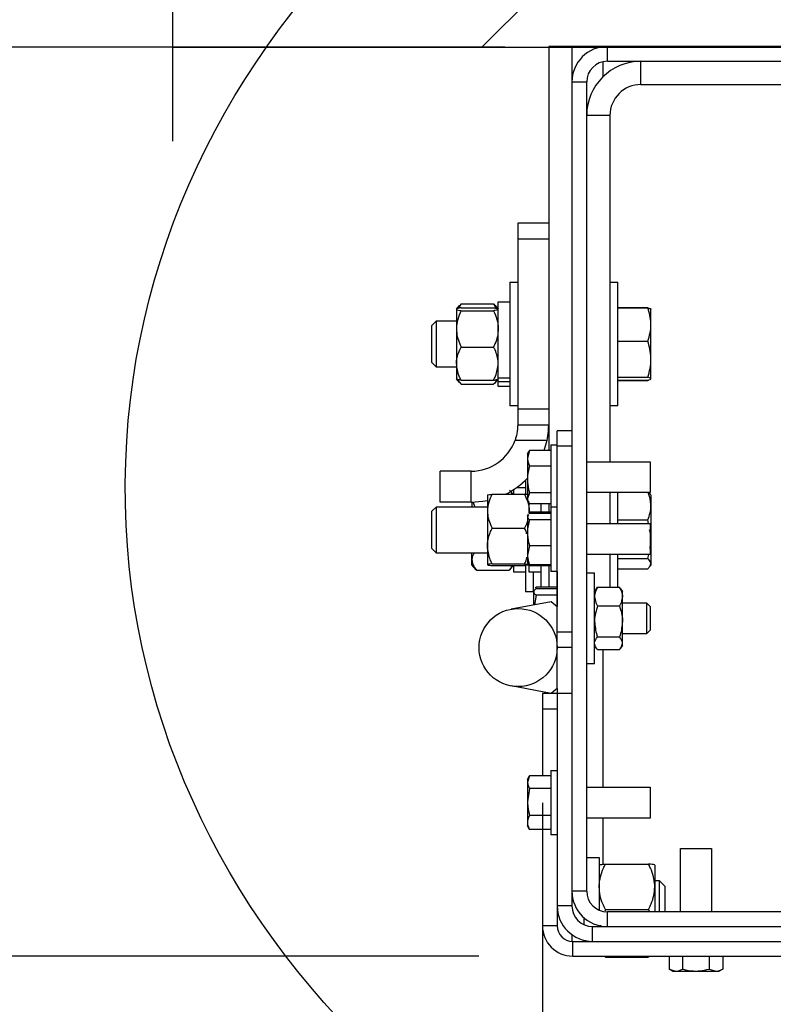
# Model space of a CAD drawing. Header units: inches. Extents: x 170 to 312, y 215 to 248.
# Tile 236 of 256: x 225.081 to 225.457, y 218.944 to 219.436. Entities that reach past the tile are written whole.
import ezdxf

# ---------------------------------------------------------------- set-up
doc = ezdxf.new("R2010")
doc.units = ezdxf.units.IN
doc.header["$LTSCALE"] = 0.25
doc.header["$MEASUREMENT"] = 0
for name, color, linetype in [('ANNOTATIONS', 1, 'Continuous'), ('DETAILS', 4, 'Continuous'), ('STANDARD MOTOR RH', 7, 'Continuous')]:
    doc.layers.add(name, color=color, linetype=linetype)
doc.styles.add('ARIAL', font='arial.ttf', dxfattribs={"height": 0.09375})
doc.dimstyles.new('STANDARD$0', dxfattribs={"dimtxt": 0.09375, "dimasz": 0.09375, "dimexe": 0.03125, "dimexo": 0.046875, "dimgap": 0.09, "dimtad": 0, "dimtih": 1, "dimtoh": 1, "dimdec": 4, "dimzin": 0, "dimdsep": 46, "dimtxsty": 'ARIAL', "dimcen": 0.09, "dimadec": 0, "dimazin": 0, "dimtfac": 1, "dimtdec": 4, "dimtofl": 0, "dimtmove": 0, "dimatfit": 1, "dimfxl": 1, "dimtolj": 1, "dimtzin": 0, "dimarcsym": 0})

# ---------------------------------------------------------------- blocks, each defined once
blk = doc.blocks.new('*D269')
at = {"layer": 'ANNOTATIONS', "color": 0, "lineweight": -2, "transparency": 16777216}
for p, q in [((225.3420808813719, 219.0448403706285), (225.3420808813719, 218.661908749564)), ((225.8449340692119, 219.026543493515), (225.8449340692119, 218.661908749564)), ((225.4358308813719, 218.708783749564), (225.48366746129, 218.708783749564)), ((225.7511840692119, 218.708783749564), (225.7165503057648, 218.708783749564))]:
    blk.add_line(p, q, dxfattribs=at)
at = {"layer": 'ANNOTATIONS', "color": 0, "transparency": 16777216}
for points in [[(225.4358308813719, 218.724408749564), (225.4358308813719, 218.693158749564), (225.3420808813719, 218.708783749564)], [(225.7511840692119, 218.724408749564), (225.7511840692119, 218.693158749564), (225.8449340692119, 218.708783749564)]]:
    blk.add_solid(points, dxfattribs=at)
at = {"layer": 'defpoints', "color": 0, "transparency": 16777216}
for p in [(225.3420808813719, 219.0917153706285), (225.8449340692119, 219.073418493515), (225.8449340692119, 218.708783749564)]:
    blk.add_point(p, dxfattribs=at)
at = {"layer": 'ANNOTATIONS', "color": 0, "transparency": 16777216, "insert": (225.6001088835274, 218.708783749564), "char_height": 0.09375, "attachment_point": 5, "style": 'ARIAL'}
blk.add_mtext('\\A1;8"', dxfattribs=at)
blk = doc.blocks.new('*D270')
at = {"layer": 'ANNOTATIONS', "color": 0, "lineweight": -2, "transparency": 16777216}
for p, q in [((224.8219750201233, 219.5161058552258), (224.8219750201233, 219.6098558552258)), ((225.323371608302, 219.4223558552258), (224.7751000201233, 219.4223558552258)), ((225.310318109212, 218.9682162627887), (224.7751000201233, 218.9682162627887)), ((224.8219750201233, 218.8744662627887), (224.8219750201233, 218.7807162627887))]:
    blk.add_line(p, q, dxfattribs=at)
at = {"layer": 'ANNOTATIONS', "color": 0, "transparency": 16777216}
for points in [[(224.8063500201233, 219.5161058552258), (224.8376000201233, 219.5161058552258), (224.8219750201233, 219.4223558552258)], [(224.8063500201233, 218.8744662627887), (224.8376000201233, 218.8744662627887), (224.8219750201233, 218.9682162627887)]]:
    blk.add_solid(points, dxfattribs=at)
at = {"layer": 'defpoints', "color": 0, "transparency": 16777216}
for p in [(225.370246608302, 219.4223558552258), (224.8219750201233, 218.9682162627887), (225.357193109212, 218.9682162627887)]:
    blk.add_point(p, dxfattribs=at)
at = {"layer": 'ANNOTATIONS', "color": 0, "transparency": 16777216, "insert": (224.8219750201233, 219.2407158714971), "char_height": 0.09375, "attachment_point": 5, "style": 'ARIAL'}
blk.add_mtext('\\A1;7 7/32"', dxfattribs=at)

msp = doc.modelspace()

# ---------------------------------------------------------------- hatches: boundary and pattern name
at = {"layer": 'STANDARD MOTOR RH'}
h = msp.add_hatch(dxfattribs=at)
h.set_pattern_fill('ANSI31', color=256, style=0)
h.set_pattern_definition([(45, (49.40092790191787, -31.61864431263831), (-0.08838834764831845, 0.08838834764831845), [])])
h.paths.add_polyline_path([(225.8449340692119, 219.937980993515), (225.1574340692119, 219.937980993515), (225.1574340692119, 219.7007794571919), (225.0933299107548, 219.7007794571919), (225.2354007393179, 219.6538754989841), (225.1574340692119, 219.6538754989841), (225.1574340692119, 219.422355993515), (225.8449340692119, 219.422355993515), (225.8449340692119, 219.5848575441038)])

# ---------------------------------------------------------------- linework, layer by layer
at = {"layer": 'DETAILS'}
msp.add_ellipse((225.5761528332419, 219.2014974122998), major_axis=(0.4425035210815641, -0.003049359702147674), ratio=0.919728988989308, dxfattribs=at)
at = {"layer": 'STANDARD MOTOR RH'}
for p, q in [((225.1574340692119, 219.375480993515), (225.1574340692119, 219.6538754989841)), ((225.1574340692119, 219.422355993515), (225.8449340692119, 219.422355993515)), ((225.3452086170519, 219.4226979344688), (225.3452086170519, 219.2208646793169)), ((225.8272205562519, 219.4226979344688), (225.3452086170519, 219.4226979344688)), ((225.3568214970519, 219.4226979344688), (225.3568214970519, 218.9933000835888)), ((225.3723053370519, 219.4226979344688), (225.3723053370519, 219.4225570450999)), ((225.3745350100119, 219.4153276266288), (225.3745350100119, 219.4226979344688)), ((225.3723053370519, 219.415084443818), (225.3723053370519, 219.4075666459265)), ((225.3745350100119, 219.4153276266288), (225.8272205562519, 219.4153276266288)), ((225.3912885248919, 219.4037147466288), (225.3912885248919, 219.4153276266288)), ((225.3568214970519, 219.4049844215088), (225.3641918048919, 219.4049844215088)), ((225.3641918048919, 219.0006703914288), (225.3641918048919, 219.4049844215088)), ((225.3912885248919, 219.4037147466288), (225.4888057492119, 219.4037147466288)), ((225.3758046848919, 219.3882309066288), (225.3641918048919, 219.3882309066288)), ((225.3758046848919, 219.3882309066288), (225.3758046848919, 219.215262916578)), ((225.3297247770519, 219.3343967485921), (225.3297247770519, 219.2337331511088)), ((225.3452086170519, 219.3343967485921), (225.3297247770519, 219.3343967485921)), ((225.3297247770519, 219.3266548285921), (225.3452086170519, 219.3266548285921)), ((225.3258228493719, 219.3050207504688), (225.3297247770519, 219.3050207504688)), ((225.3258228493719, 219.3050207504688), (225.3258228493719, 219.2430853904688)), ((225.3758046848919, 219.3050207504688), (225.3797066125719, 219.3050207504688)), ((225.3797066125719, 219.2430853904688), (225.3797066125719, 219.3050207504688)), ((225.2991287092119, 219.2914569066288), (225.3006872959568, 219.2932636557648)), ((225.3014512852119, 219.294074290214), (225.3001200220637, 219.2918694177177)), ((225.3014512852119, 219.294074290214), (225.3006594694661, 219.2932087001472)), ((225.3014512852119, 219.294074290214), (225.3176783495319, 219.294074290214)), ((225.3176783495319, 219.294074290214), (225.3190096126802, 219.2918694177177)), ((225.3176783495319, 219.294074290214), (225.3184701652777, 219.2932087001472)), ((225.3184423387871, 219.2932636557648), (225.3200009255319, 219.2914569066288)), ((225.3200009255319, 219.2952039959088), (225.3258228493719, 219.2952039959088)), ((225.3200009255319, 219.2529021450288), (225.3200009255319, 219.2952039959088)), ((225.2991287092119, 219.2914088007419), (225.2991287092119, 219.2566770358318)), ((225.3014512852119, 219.2921553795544), (225.3176783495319, 219.2921553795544)), ((225.3014512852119, 219.2906622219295), (225.3176783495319, 219.2906622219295)), ((225.3797066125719, 219.2923039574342), (225.3947508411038, 219.2923039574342)), ((225.3797066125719, 219.2921509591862), (225.3947508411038, 219.2921509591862)), ((225.3962778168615, 219.2915044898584), (225.3963052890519, 219.2914569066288)), ((225.3963052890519, 219.2566966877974), (225.3963052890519, 219.2914286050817)), ((225.2868035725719, 219.2833588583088), (225.2891106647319, 219.2856659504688)), ((225.2868035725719, 219.2647472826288), (225.2868035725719, 219.2833588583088)), ((225.2891106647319, 219.2856659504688), (225.2991287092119, 219.2856659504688)), ((225.2891106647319, 219.2624401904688), (225.2891106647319, 219.2856659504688)), ((225.3797066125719, 219.2755360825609), (225.3947508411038, 219.2755360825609)), ((225.3014512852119, 219.2725599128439), (225.3176783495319, 219.2725599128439)), ((225.2891106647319, 219.2624401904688), (225.2868035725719, 219.2647472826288)), ((225.2991287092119, 219.2624401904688), (225.2891106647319, 219.2624401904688)), ((225.3006872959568, 219.2548424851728), (225.2991287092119, 219.2566492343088)), ((225.3014512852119, 219.2559507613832), (225.3176783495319, 219.2559507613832)), ((225.3014512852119, 219.2540318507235), (225.3176783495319, 219.2540318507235)), ((225.3200009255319, 219.2566492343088), (225.3184423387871, 219.2548424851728)), ((225.3258228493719, 219.2569489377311), (225.3200009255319, 219.2569489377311)), ((225.3258228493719, 219.255213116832), (225.3200009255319, 219.255213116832)), ((225.3797066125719, 219.2574381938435), (225.3947508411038, 219.2574381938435)), ((225.3797066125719, 219.2559551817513), (225.3947508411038, 219.2559551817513)), ((225.3797066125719, 219.2558021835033), (225.3947508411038, 219.2558021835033)), ((225.3963052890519, 219.2566492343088), (225.3962778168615, 219.2566016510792)), ((225.3258228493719, 219.2529021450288), (225.3200009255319, 219.2529021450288)), ((225.3297247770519, 219.2430853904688), (225.3258228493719, 219.2430853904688)), ((225.3452086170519, 219.2414750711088), (225.3297247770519, 219.2414750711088)), ((225.3797066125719, 219.2430853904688), (225.3758046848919, 219.2430853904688)), ((225.3297247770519, 219.2337331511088), (225.3452086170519, 219.2337331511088)), ((225.3494511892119, 219.1019327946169), (225.3494511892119, 219.230746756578)), ((225.3568214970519, 219.230746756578), (225.3494511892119, 219.230746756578)), ((225.3283964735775, 219.2259912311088), (225.3444265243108, 219.2259912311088)), ((225.3430070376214, 219.2208646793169), (225.3444265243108, 219.2259912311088)), ((225.3356239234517, 219.2208646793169), (225.3345867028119, 219.2169546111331)), ((225.3345867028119, 219.219133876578), (225.3352777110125, 219.2203307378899)), ((225.3353844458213, 219.2202691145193), (225.3356239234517, 219.2208646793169)), ((225.3463544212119, 219.2208646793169), (225.3356239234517, 219.2208646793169)), ((225.3463544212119, 219.223624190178), (225.3494511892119, 219.223624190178)), ((225.3463544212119, 219.223624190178), (225.3463544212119, 219.1604501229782)), ((225.3568214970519, 219.223004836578), (225.3494511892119, 219.223004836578)), ((225.3345867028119, 219.219133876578), (225.3345867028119, 219.195908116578)), ((225.3641918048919, 219.215262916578), (225.3959027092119, 219.215262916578)), ((225.3959027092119, 219.215262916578), (225.3959027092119, 219.199779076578)), ((225.2909965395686, 219.1950235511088), (225.2909965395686, 219.2105073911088)), ((225.3064990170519, 219.2105073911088), (225.2909965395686, 219.2105073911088)), ((225.3064990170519, 219.1950235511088), (225.3064990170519, 219.2105073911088)), ((225.3463544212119, 219.2130445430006), (225.3356239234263, 219.2130445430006)), ((225.3335647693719, 219.2060586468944), (225.3335647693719, 219.1991673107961)), ((225.3261602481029, 219.2003884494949), (225.3273739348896, 219.19898151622)), ((225.3277428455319, 219.19898151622), (225.3277428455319, 219.2013737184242)), ((225.3290921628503, 219.2023009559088), (225.3335647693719, 219.2023009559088)), ((225.3356239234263, 219.1997008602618), (225.3345867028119, 219.1969390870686)), ((225.3463544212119, 219.1997008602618), (225.3356239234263, 219.1997008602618)), ((225.3959027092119, 219.199779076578), (225.3641918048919, 219.199779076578)), ((225.3758046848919, 219.199779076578), (225.3758046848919, 219.1842952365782)), ((225.3797066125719, 219.1842952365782), (225.3797066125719, 219.199779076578)), ((225.3953121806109, 219.199779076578), (225.3958259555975, 219.1991055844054)), ((225.3064990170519, 219.1950235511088), (225.2909965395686, 219.1950235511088)), ((225.3068706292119, 219.1950253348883), (225.3068706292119, 219.1927629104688)), ((225.3072798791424, 219.195140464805), (225.308313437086, 219.1927629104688)), ((225.3146125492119, 219.1985368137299), (225.3146125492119, 219.1637632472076)), ((225.3169351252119, 219.19898151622), (225.3331621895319, 219.19898151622)), ((225.3331621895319, 219.19898151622), (225.3344374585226, 219.1958733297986)), ((225.3352777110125, 219.1947112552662), (225.3345867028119, 219.195908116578)), ((225.3959749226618, 219.1991260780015), (225.3963052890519, 219.1985538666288)), ((225.3963052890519, 219.1985538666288), (225.3963052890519, 219.1637461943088)), ((225.2868035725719, 219.1904558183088), (225.2891106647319, 219.1927629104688)), ((225.2868035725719, 219.1718442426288), (225.2868035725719, 219.1904558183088)), ((225.2891106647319, 219.1927629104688), (225.3146125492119, 219.1927629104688)), ((225.2891106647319, 219.1695371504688), (225.2891106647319, 219.1927629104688)), ((225.3354847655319, 219.1905104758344), (225.3353635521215, 219.1895117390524)), ((225.3354847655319, 219.1897216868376), (225.3354847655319, 219.1945682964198)), ((225.3463544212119, 219.1941773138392), (225.3356239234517, 219.1941773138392)), ((225.3463544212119, 219.1899627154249), (225.3356239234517, 219.1899627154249)), ((225.3463544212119, 219.18984591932), (225.3356239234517, 219.18984591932)), ((225.3413066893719, 219.1941773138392), (225.3413066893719, 219.1899627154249)), ((225.3452086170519, 219.1941773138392), (225.3452086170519, 219.1899627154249)), ((225.3463544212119, 219.1926565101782), (225.3494511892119, 219.1926565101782)), ((225.3345867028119, 219.1881661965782), (225.335186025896, 219.1892042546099)), ((225.335037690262, 219.1885265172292), (225.3345867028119, 219.1878160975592)), ((225.3345867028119, 219.1881661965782), (225.3345867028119, 219.1649404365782)), ((225.3356239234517, 219.1894499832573), (225.3354950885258, 219.1892470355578)), ((225.3463544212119, 219.1894499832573), (225.3356239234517, 219.1894499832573)), ((225.3463544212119, 219.1861822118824), (225.3356239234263, 219.1861822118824)), ((225.3797066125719, 219.1861801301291), (225.3947508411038, 219.1861801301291)), ((225.3950748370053, 219.1842952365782), (225.3947508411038, 219.1861801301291)), ((225.3169351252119, 219.1820394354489), (225.3331621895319, 219.1820394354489)), ((225.3641918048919, 219.1842952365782), (225.3959027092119, 219.1842952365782)), ((225.3959027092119, 219.1842952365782), (225.3959027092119, 219.1688113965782)), ((225.3959027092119, 219.1718375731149), (225.3963052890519, 219.1764976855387)), ((225.2891106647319, 219.1695371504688), (225.2868035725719, 219.1718442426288)), ((225.3356239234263, 219.1732855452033), (225.3345867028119, 219.1684710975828)), ((225.3463544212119, 219.1732855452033), (225.3356239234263, 219.1732855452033)), ((225.3146125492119, 219.1695371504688), (225.2891106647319, 219.1695371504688)), ((225.3068706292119, 219.1637461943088), (225.3068706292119, 219.1695371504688)), ((225.3959027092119, 219.1688113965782), (225.3641918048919, 219.1688113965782)), ((225.3758046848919, 219.1688113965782), (225.3758046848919, 219.1524792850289)), ((225.3797066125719, 219.1524792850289), (225.3797066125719, 219.1688113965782)), ((225.3797066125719, 219.1668152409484), (225.3947508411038, 219.1668152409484)), ((225.3947508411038, 219.1668152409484), (225.3952254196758, 219.1688113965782)), ((225.3090071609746, 219.1612694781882), (225.3068706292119, 219.1637461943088)), ((225.3089596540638, 219.1613389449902), (225.3091932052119, 219.1610574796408)), ((225.3091932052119, 219.1610574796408), (225.3254202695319, 219.1610574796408)), ((225.3169351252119, 219.1642079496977), (225.3331621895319, 219.1642079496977)), ((225.3169351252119, 219.1633185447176), (225.3331621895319, 219.1633185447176)), ((225.3256538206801, 219.1613389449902), (225.3254202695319, 219.1610574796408)), ((225.3273739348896, 219.1633185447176), (225.3256063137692, 219.1612694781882)), ((225.3277428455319, 219.1599991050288), (225.3277428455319, 219.1633185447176)), ((225.3331621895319, 219.1642079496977), (225.3348026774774, 219.163998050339)), ((225.3335647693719, 219.1632472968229), (225.3335647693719, 219.1501823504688)), ((225.3351860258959, 219.1639023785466), (225.3345867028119, 219.1649404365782)), ((225.3356239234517, 219.1636566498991), (225.335037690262, 219.1645801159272)), ((225.3356239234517, 219.1632607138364), (225.3353300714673, 219.163985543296)), ((225.3354847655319, 219.1599991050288), (225.3354847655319, 219.1633849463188)), ((225.3463544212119, 219.1636566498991), (225.3356239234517, 219.1636566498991)), ((225.3463544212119, 219.1632607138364), (225.3356239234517, 219.1632607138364)), ((225.3463544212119, 219.1631439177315), (225.3356239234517, 219.1631439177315)), ((225.3413066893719, 219.1631439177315), (225.3413066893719, 219.1525861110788)), ((225.3452086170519, 219.1631439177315), (225.3452086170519, 219.1525861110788)), ((225.3494511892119, 219.1604501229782), (225.3463544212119, 219.1604501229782)), ((225.3493892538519, 219.1604501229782), (225.3493892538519, 219.1428384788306)), ((225.3797066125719, 219.1617851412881), (225.3947508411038, 219.1617851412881)), ((225.3963052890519, 219.1637461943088), (225.3959749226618, 219.1631739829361)), ((225.3335647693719, 219.1599991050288), (225.3277428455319, 219.1599991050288)), ((225.3413066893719, 219.1599991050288), (225.3354847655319, 219.1599991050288)), ((225.3374666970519, 219.1599991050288), (225.3374666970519, 219.1501823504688)), ((225.3641918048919, 219.1596584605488), (225.3680937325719, 219.1596584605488)), ((225.3680937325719, 219.1141979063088), (225.3680937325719, 219.1596584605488)), ((225.3377454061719, 219.1504920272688), (225.3379150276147, 219.1507858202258)), ((225.3386651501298, 219.1520850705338), (225.3389438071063, 219.1525677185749)), ((225.3389568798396, 219.1525861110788), (225.3387478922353, 219.1519380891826)), ((225.3493892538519, 219.1525861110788), (225.3389568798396, 219.1525861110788)), ((225.3493892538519, 219.1518084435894), (225.3389568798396, 219.1518084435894)), ((225.3680937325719, 219.1504765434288), (225.3690191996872, 219.1517292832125)), ((225.3691761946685, 219.1516830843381), (225.3696421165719, 219.1524792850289)), ((225.3696421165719, 219.1524792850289), (225.3805427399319, 219.1524792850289)), ((225.3810086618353, 219.1516830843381), (225.3805427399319, 219.1524792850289)), ((225.3811656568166, 219.1517292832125), (225.3820911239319, 219.1504765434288)), ((225.3820911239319, 219.1233798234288), (225.3820911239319, 219.1504765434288)), ((225.3374666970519, 219.1501823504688), (225.3335647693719, 219.1501823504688)), ((225.3377454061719, 219.143646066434), (225.3377454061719, 219.1502044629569)), ((225.3389568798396, 219.1486004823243), (225.3381627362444, 219.1437233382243)), ((225.3493892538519, 219.1486004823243), (225.3389568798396, 219.1486004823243)), ((225.3464752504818, 219.1452624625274), (225.3263895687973, 219.141543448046)), ((225.3494511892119, 219.1427869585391), (225.3464752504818, 219.1452624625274)), ((225.3696421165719, 219.1432270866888), (225.3805427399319, 219.1432270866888)), ((225.3820911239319, 219.1446701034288), (225.3939981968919, 219.1446701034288)), ((225.3939981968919, 219.1446701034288), (225.3958407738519, 219.1428275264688)), ((225.3939981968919, 219.1446701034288), (225.3939981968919, 219.1291862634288)), ((225.3958407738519, 219.1428275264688), (225.3958407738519, 219.1310288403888)), ((225.3958407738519, 219.1310288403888), (225.3939981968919, 219.1291862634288)), ((225.3568214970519, 219.130101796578), (225.3494511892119, 219.130101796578)), ((225.3696421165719, 219.1276759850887), (225.3805427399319, 219.1276759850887)), ((225.3939981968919, 219.1291862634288), (225.3820911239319, 219.1291862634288)), ((225.3568214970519, 219.122359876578), (225.3494511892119, 219.122359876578)), ((225.3690191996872, 219.1221270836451), (225.3680937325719, 219.1233798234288)), ((225.3696421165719, 219.1213770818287), (225.3805427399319, 219.1213770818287)), ((225.3723053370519, 219.1213770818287), (225.3723053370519, 219.0526341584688)), ((225.3820911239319, 219.1233798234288), (225.3811656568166, 219.1221270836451)), ((225.3680937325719, 219.1141979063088), (225.3641918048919, 219.1141979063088)), ((225.3464752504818, 219.0994572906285), (225.3263895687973, 219.10317630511)), ((225.3494511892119, 219.1019327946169), (225.3464752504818, 219.0994572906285)), ((225.3493892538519, 219.1018812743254), (225.3493892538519, 219.0994572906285)), ((225.3420808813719, 219.0994572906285), (225.3420808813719, 219.0582960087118)), ((225.3568214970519, 219.0994572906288), (225.3420808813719, 219.0994572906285)), ((225.3452086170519, 219.0996918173), (225.3452086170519, 219.0994572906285)), ((225.3494511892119, 219.0994572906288), (225.3494511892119, 218.9833284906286)), ((225.3420808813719, 219.0917153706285), (225.3494511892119, 219.0917153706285)), ((225.3356239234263, 219.0582960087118), (225.3345867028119, 219.055113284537)), ((225.3345867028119, 219.0565051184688), (225.3356058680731, 219.0582703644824)), ((225.3420808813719, 219.0583016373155), (225.3356239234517, 219.0583016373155)), ((225.3463544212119, 219.0582960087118), (225.3356239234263, 219.0582960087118)), ((225.3463544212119, 219.0609954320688), (225.3494511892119, 219.0609954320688)), ((225.3463544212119, 219.0609954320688), (225.3463544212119, 219.0287890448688)), ((225.3345867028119, 219.0565051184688), (225.3345867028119, 219.0332793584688)), ((225.3641918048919, 219.0526341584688), (225.3959027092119, 219.0526341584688)), ((225.3959027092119, 219.0526341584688), (225.3959027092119, 219.0371503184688)), ((225.3356239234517, 219.0519305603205), (225.3345867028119, 219.0452286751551)), ((225.3463544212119, 219.0519305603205), (225.3356239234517, 219.0519305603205)), ((225.3463544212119, 219.0385267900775), (225.3356239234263, 219.0385267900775)), ((225.3355152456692, 219.0316710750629), (225.3345867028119, 219.0332793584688)), ((225.3959027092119, 219.0371503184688), (225.3641918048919, 219.0371503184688)), ((225.3723053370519, 219.0371503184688), (225.3723053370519, 219.0140620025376)), ((225.3356239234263, 219.0314884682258), (225.3355566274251, 219.0316949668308)), ((225.3463544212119, 219.0314884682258), (225.3356239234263, 219.0314884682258)), ((225.3420808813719, 219.031482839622), (225.3356239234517, 219.031482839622)), ((225.3420808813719, 219.0314884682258), (225.3420808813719, 218.9833284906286)), ((225.3494511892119, 219.0287890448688), (225.3463544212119, 219.0287890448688)), ((225.4110149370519, 218.9903271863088), (225.4110149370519, 219.0220380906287)), ((225.4110149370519, 219.0220380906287), (225.4264987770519, 219.0220380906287)), ((225.4264987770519, 219.0220380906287), (225.4264987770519, 218.9903271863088)), ((225.3641918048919, 219.0174161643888), (225.3704472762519, 219.0174161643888)), ((225.3704472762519, 219.0174161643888), (225.3704472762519, 218.9911692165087)), ((225.3735440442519, 219.014179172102), (225.3950975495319, 219.014179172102)), ((225.3981943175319, 219.0137172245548), (225.3981943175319, 218.9903271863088)), ((225.3981943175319, 219.0059890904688), (225.4004363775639, 219.0059890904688)), ((225.4004363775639, 219.0059890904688), (225.4032730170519, 219.0031524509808)), ((225.4004363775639, 219.0059890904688), (225.4004363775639, 218.9903271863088)), ((225.4032730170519, 219.0031524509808), (225.4032730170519, 218.9903271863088)), ((225.3641918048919, 219.0006703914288), (225.3568214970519, 219.0006703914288)), ((225.3568214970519, 218.9933000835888), (225.3494511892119, 218.9933000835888)), ((225.3735440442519, 218.9914291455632), (225.3732174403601, 218.9905947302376)), ((225.3735440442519, 218.9914291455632), (225.3950975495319, 218.9914291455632)), ((225.3745350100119, 218.9829568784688), (225.3745350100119, 218.9903271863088)), ((225.4652083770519, 218.9903271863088), (225.3745350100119, 218.9903271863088)), ((225.3950975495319, 218.9914291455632), (225.3955288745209, 218.9903271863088)), ((225.3494511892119, 218.9833284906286), (225.3420808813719, 218.9833284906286)), ((225.3627053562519, 218.9874860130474), (225.3627053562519, 218.9839675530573)), ((225.3704472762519, 218.9834349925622), (225.3704472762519, 218.9829568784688)), ((225.3710315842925, 218.983668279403), (225.3709253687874, 218.9829568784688)), ((225.3568214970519, 218.9789200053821), (225.3568214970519, 218.9755954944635)), ((225.3671647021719, 218.9755865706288), (225.3671647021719, 218.9829568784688)), ((225.3671647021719, 218.9829568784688), (225.8272205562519, 218.9829568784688)), ((225.3571931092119, 218.9682162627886), (225.3571931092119, 218.9755865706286)), ((225.3571931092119, 218.9755865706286), (225.8272205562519, 218.9755865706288)), ((225.3627053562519, 218.9761570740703), (225.3627053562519, 218.9755865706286)), ((225.3571931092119, 218.9682162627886), (225.5004186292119, 218.9682162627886)), ((225.3733335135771, 218.9682162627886), (225.3735440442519, 218.96775522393)), ((225.3735440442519, 218.96775522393), (225.3950975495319, 218.96775522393)), ((225.3953080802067, 218.9682162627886), (225.3950975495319, 218.96775522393)), ((225.4053474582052, 218.9682162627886), (225.4053474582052, 218.9617593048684)), ((225.4120521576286, 218.9682162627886), (225.4120521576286, 218.961759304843)), ((225.4254615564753, 218.9682162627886), (225.4254615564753, 218.961759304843)), ((225.4321662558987, 218.9682162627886), (225.4321662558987, 218.9617593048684)), ((225.4071439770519, 218.9607220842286), (225.4053474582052, 218.9617593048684)), ((225.4053474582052, 218.9617593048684), (225.4086998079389, 218.9607220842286)), ((225.4071439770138, 218.9607220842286), (225.43036973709, 218.9607220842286)), ((225.4254615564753, 218.961759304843), (225.428813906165, 218.9607220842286)), ((225.4321662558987, 218.9617593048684), (225.4303697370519, 218.9607220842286))]:
    msp.add_line(p, q, dxfattribs=at)
at = {"layer": 'STANDARD MOTOR RH', "flags": 128}
msp.add_lwpolyline([(225.3064990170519, 219.1950235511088), (225.3123663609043, 219.1954708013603), (225.3146125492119, 219.1958833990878)], dxfattribs=at)
at = {"layer": 'STANDARD MOTOR RH'}
msp.add_circle((225.3299415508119, 219.122359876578), 0.01950963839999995, dxfattribs=at)
for centre, radius, start, end in [((225.3745350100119, 219.4049844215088), 0.01771351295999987, 90, 180), ((225.3912885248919, 219.3882309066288), 0.02709672, 90, 180), ((225.3745350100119, 219.4049844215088), 0.01034320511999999, 90, 180), ((225.3912885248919, 219.3882309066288), 0.01548384, 90, 180), ((225.3064990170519, 219.2337331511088), 0.02322576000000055, 270, 340.5287793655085), ((225.3064990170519, 219.2337331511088), 0.03870960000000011, 296.1358196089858, 316.5187836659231), ((225.3745350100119, 219.0006703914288), 0.01771351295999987, 180, 270), ((225.3745350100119, 219.0006703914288), 0.01034320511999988, 180, 270), ((225.3671647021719, 218.9933000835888), 0.01771351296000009, 180, 270), ((225.3671647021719, 218.9933000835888), 0.0103432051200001, 180, 270), ((225.3571931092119, 218.9833284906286), 0.01511222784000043, 180, 270), ((225.3571931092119, 218.9833284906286), 0.007741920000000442, 180, 270)]:
    msp.add_arc(centre, radius, start, end, dxfattribs=at)
for points, knots in [([(225.3014512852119, 219.2921553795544), (225.3008416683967, 219.2920393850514), (225.2996002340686, 219.2918031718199), (225.2991332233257, 219.2915449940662), (225.2991288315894, 219.2914124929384), (225.2991287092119, 219.2914088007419)], [0, 0, 0, 0, 0.4839977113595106, 0.9856213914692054, 1, 1, 1, 1]), ([(225.2991287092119, 219.2914088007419), (225.2992168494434, 219.2913044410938), (225.299396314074, 219.2910919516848), (225.3004367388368, 219.2908445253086), (225.3012216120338, 219.2907034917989), (225.3014512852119, 219.2906622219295)], [0, 0, 0, 0, 0.4057211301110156, 0.8260994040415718, 1, 1, 1, 1]), ([(225.3014512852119, 219.2906622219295), (225.3008416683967, 219.289255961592), (225.2996002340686, 219.2863922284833), (225.2991332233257, 219.283262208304), (225.2991288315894, 219.2816558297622), (225.2991287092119, 219.2816110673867)], [0, 0, 0, 0, 0.4839977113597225, 0.9856213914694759, 1, 1, 1, 1]), ([(225.3176783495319, 219.2921553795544), (225.3182879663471, 219.2920393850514), (225.3195294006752, 219.2918031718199), (225.3199964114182, 219.2915449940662), (225.3200008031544, 219.2914124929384), (225.3200009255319, 219.2914088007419)], [0, 0, 0, 0, 0.4839977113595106, 0.9856213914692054, 1, 1, 1, 1]), ([(225.3200009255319, 219.2914088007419), (225.3199127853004, 219.2913044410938), (225.3197333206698, 219.2910919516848), (225.318692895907, 219.2908445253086), (225.31790802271, 219.2907034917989), (225.3176783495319, 219.2906622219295)], [0, 0, 0, 0, 0.4057211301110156, 0.8260994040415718, 1, 1, 1, 1]), ([(225.3176783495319, 219.2906622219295), (225.3182879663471, 219.289255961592), (225.3195294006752, 219.2863922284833), (225.3199964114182, 219.283262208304), (225.3200008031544, 219.2816558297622), (225.3200009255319, 219.2816110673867)], [0, 0, 0, 0, 0.4839977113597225, 0.9856213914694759, 1, 1, 1, 1]), ([(225.3963052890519, 219.2838435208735), (225.3963037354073, 219.2840405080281), (225.3962816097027, 219.2868458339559), (225.3954883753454, 219.2895949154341), (225.3947508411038, 219.2921509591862)], [0, 0, 0, 0, 0.07021899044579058, 1, 1, 1, 1]), ([(225.3947508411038, 219.2921509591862), (225.395383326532, 219.291964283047), (225.3962118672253, 219.291719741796), (225.3962874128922, 219.2914688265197), (225.3963052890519, 219.2914094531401)], [0, 0, 0, 0, 0.7633727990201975, 1, 1, 1, 1]), ([(225.3947508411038, 219.2755360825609), (225.3951853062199, 219.2768852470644), (225.3960622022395, 219.2796083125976), (225.3962237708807, 219.2824232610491), (225.3963052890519, 219.2838435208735)], [0, 0, 0, 0, 0.4954579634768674, 1, 1, 1, 1]), ([(225.2991287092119, 219.2816110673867), (225.2992168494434, 219.2803458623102), (225.299396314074, 219.2777697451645), (225.3004367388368, 219.2747700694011), (225.3012216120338, 219.273060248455), (225.3014512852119, 219.2725599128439)], [0, 0, 0, 0, 0.4057211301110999, 0.8260994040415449, 1, 1, 1, 1]), ([(225.3200009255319, 219.2816110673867), (225.3199127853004, 219.2803458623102), (225.3197333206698, 219.2777697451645), (225.318692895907, 219.2747700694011), (225.31790802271, 219.273060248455), (225.3176783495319, 219.2725599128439)], [0, 0, 0, 0, 0.4057211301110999, 0.8260994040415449, 1, 1, 1, 1]), ([(225.3963052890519, 219.2664871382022), (225.3963037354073, 219.2667017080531), (225.3962816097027, 219.2697574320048), (225.3954883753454, 219.2727518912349), (225.3947508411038, 219.2755360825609)], [0, 0, 0, 0, 0.07021899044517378, 1, 1, 1, 1]), ([(225.2991287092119, 219.2642553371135), (225.2991311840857, 219.2644436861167), (225.299161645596, 219.2667619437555), (225.299973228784, 219.2696083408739), (225.3012046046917, 219.2720673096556), (225.3014512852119, 219.2725599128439)], [0, 0, 0, 0, 0.0660449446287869, 0.8129015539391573, 0.9999999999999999, 0.9999999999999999, 0.9999999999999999, 0.9999999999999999]), ([(225.3200009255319, 219.2642553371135), (225.3199984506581, 219.2644436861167), (225.3199679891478, 219.2667619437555), (225.3191564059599, 219.2696083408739), (225.3179250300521, 219.2720673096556), (225.3176783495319, 219.2725599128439)], [0, 0, 0, 0, 0.0660449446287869, 0.8129015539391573, 0.9999999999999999, 0.9999999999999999, 0.9999999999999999, 0.9999999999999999]), ([(225.3014512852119, 219.2559507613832), (225.3010968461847, 219.2566532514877), (225.2997651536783, 219.2592926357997), (225.2993980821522, 219.262154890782), (225.2991287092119, 219.2642553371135)], [0, 0, 0, 0, 0.2661568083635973, 0.9999999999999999, 0.9999999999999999, 0.9999999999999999, 0.9999999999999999]), ([(225.3176783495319, 219.2559507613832), (225.3180327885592, 219.2566532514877), (225.3193644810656, 219.2592926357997), (225.3197315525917, 219.262154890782), (225.3200009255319, 219.2642553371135)], [0, 0, 0, 0, 0.2661568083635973, 0.9999999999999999, 0.9999999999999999, 0.9999999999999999, 0.9999999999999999]), ([(225.3947508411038, 219.2574381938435), (225.3951853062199, 219.2589077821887), (225.3960622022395, 219.2618739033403), (225.3962237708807, 219.2649401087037), (225.3963052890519, 219.2664871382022)], [0, 0, 0, 0, 0.4954579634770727, 1, 1, 1, 1]), ([(225.3014512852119, 219.2559507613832), (225.3008416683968, 219.2560667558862), (225.2996002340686, 219.2563029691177), (225.2991332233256, 219.2565611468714), (225.2991288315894, 219.2566936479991), (225.2991287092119, 219.2566973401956)], [0, 0, 0, 0, 0.483997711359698, 0.985621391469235, 1, 1, 1, 1]), ([(225.3000010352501, 219.2562622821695), (225.3001804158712, 219.2557643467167), (225.3004577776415, 219.254994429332), (225.301191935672, 219.2542831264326), (225.3014512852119, 219.2540318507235)], [0, 0, 0, 0, 0.6467388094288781, 1, 1, 1, 1]), ([(225.3176783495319, 219.2559507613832), (225.3182879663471, 219.2560667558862), (225.3195294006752, 219.2563029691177), (225.3199964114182, 219.2565611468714), (225.3200008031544, 219.2566936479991), (225.3200009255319, 219.2566973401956)], [0, 0, 0, 0, 0.483997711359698, 0.985621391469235, 1, 1, 1, 1]), ([(225.3191285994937, 219.2562622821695), (225.3189492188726, 219.2557643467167), (225.3186718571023, 219.254994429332), (225.3179376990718, 219.2542831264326), (225.3176783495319, 219.2540318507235)], [0, 0, 0, 0, 0.6467388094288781, 1, 1, 1, 1]), ([(225.3963052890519, 219.2566966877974), (225.3962874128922, 219.2567560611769), (225.3962118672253, 219.2570069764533), (225.395383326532, 219.2572515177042), (225.3947508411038, 219.2574381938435)], [0, 0, 0, 0, 0.2366272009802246, 1, 1, 1, 1]), ([(225.3947508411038, 219.2559551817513), (225.3949497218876, 219.2560076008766), (225.3958658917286, 219.2562490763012), (225.3961123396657, 219.2565001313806), (225.3963052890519, 219.2566966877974)], [0, 0, 0, 0, 0.2170785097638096, 1, 1, 1, 1]), ([(225.3297247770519, 219.2337331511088), (225.3297255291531, 219.2336477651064), (225.3297270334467, 219.2334769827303), (225.3296912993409, 219.2321464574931), (225.3294883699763, 219.2302090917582), (225.3290597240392, 219.2280264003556), (225.3285968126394, 219.2266059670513), (225.3283964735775, 219.2259912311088)], [0, 0, 0, 0, 0.2120048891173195, 0.4240355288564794, 0.6350201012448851, 0.8420437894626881, 1, 1, 1, 1]), ([(225.3444265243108, 219.2259912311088), (225.344583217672, 219.2268463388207), (225.3448966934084, 219.2285570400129), (225.3451187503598, 219.2308701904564), (225.3452018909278, 219.2326258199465), (225.3452088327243, 219.2335890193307), (225.3452086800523, 219.2336910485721), (225.3452086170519, 219.2337331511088)], [0, 0, 0, 0, 0.2134815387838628, 0.4270843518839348, 0.6384906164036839, 0.8508225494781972, 1, 1, 1, 1]), ([(225.3345867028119, 219.2169546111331), (225.3345877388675, 219.2168619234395), (225.3346024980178, 219.2155415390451), (225.335131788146, 219.2142476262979), (225.3356239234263, 219.2130445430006)], [0, 0, 0, 0, 0.07019750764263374, 1, 1, 1, 1]), ([(225.3356239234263, 219.2130445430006), (225.3352164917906, 219.2114364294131), (225.3346594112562, 219.20923765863), (225.3346020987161, 219.2069793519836), (225.3345867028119, 219.2063727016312)], [0, 0, 0, 0, 0.7313693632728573, 1, 1, 1, 1]), ([(225.3345867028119, 219.2063727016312), (225.3347028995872, 219.2046951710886), (225.3348594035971, 219.2024357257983), (225.335467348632, 219.2002609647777), (225.3356239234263, 219.1997008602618)], [0, 0, 0, 0, 0.7424523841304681, 1, 1, 1, 1]), ([(225.3256455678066, 219.2009614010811), (225.3259351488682, 219.2006456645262), (225.3265157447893, 219.2000126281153), (225.3266981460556, 219.1993257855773), (225.3267895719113, 219.19898151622)], [0, 0, 0, 0, 0.498765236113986, 0.9999999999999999, 0.9999999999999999, 0.9999999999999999, 0.9999999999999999]), ([(225.3963052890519, 219.1933475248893), (225.3963038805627, 219.1935174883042), (225.3962858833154, 219.1956892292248), (225.3955760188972, 219.1978174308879), (225.3949217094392, 219.199779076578)], [0, 0, 0, 0, 0.07826136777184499, 1, 1, 1, 1]), ([(225.3169351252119, 219.19898151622), (225.3163255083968, 219.1976653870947), (225.3150840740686, 219.1949851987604), (225.3146170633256, 219.192055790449), (225.3146126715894, 219.1905523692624), (225.3146125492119, 219.1905104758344)], [0, 0, 0, 0, 0.4839977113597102, 0.9856213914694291, 1, 1, 1, 1]), ([(225.3146125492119, 219.1985368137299), (225.3147006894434, 219.1985989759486), (225.314880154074, 219.1987255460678), (225.3159205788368, 219.1988729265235), (225.3167054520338, 219.1989569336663), (225.3169351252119, 219.19898151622)], [0, 0, 0, 0, 0.4057211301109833, 0.8260994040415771, 1, 1, 1, 1]), ([(225.3345867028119, 219.1987935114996), (225.3343620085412, 219.198831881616), (225.3339861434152, 219.1988960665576), (225.3333985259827, 219.1989570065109), (225.3331621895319, 219.19898151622)], [0, 0, 0, 0, 0.5978055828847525, 1, 1, 1, 1]), ([(225.3345867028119, 219.1969390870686), (225.3345875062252, 219.1968736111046), (225.3345964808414, 219.1961422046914), (225.3350089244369, 219.1954254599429), (225.3353844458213, 219.1947728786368)], [0, 0, 0, 0, 0.08952063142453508, 1, 1, 1, 1]), ([(225.3346266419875, 219.1954122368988), (225.3346867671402, 219.1952696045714), (225.3353276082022, 219.1937493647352), (225.3354792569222, 219.1920555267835), (225.3354846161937, 219.1905523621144), (225.3354847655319, 219.1905104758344)], [0, 0, 0, 0, 0.09144693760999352, 0.9746828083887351, 1, 1, 1, 1]), ([(225.3146125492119, 219.1905104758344), (225.3147006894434, 219.1893263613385), (225.314880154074, 219.1869153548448), (225.3159205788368, 219.184107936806), (225.3167054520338, 219.1825077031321), (225.3169351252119, 219.1820394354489)], [0, 0, 0, 0, 0.4057211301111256, 0.8260994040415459, 1, 1, 1, 1]), ([(225.3947508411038, 219.1861801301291), (225.3951853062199, 219.1873441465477), (225.3960622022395, 219.1896935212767), (225.3962237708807, 219.1921221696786), (225.3963052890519, 219.1933475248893)], [0, 0, 0, 0, 0.4954579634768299, 1, 1, 1, 1]), ([(225.3345867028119, 219.1856206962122), (225.3343620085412, 219.1848897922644), (225.3339861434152, 219.1836671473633), (225.3333985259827, 219.182506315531), (225.3331621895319, 219.1820394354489)], [0, 0, 0, 0, 0.5978055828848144, 1, 1, 1, 1]), ([(225.3345867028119, 219.1878160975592), (225.3345877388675, 219.1877773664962), (225.3346024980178, 219.1872256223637), (225.335131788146, 219.1866849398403), (225.3356239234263, 219.1861822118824)], [0, 0, 0, 0, 0.07019750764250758, 1, 1, 1, 1]), ([(225.3356239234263, 219.1861822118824), (225.3352164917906, 219.184627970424), (225.3346594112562, 219.1825028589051), (225.3346020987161, 219.1803202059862), (225.3345867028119, 219.1797338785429)], [0, 0, 0, 0, 0.7313693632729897, 0.9999999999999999, 0.9999999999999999, 0.9999999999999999, 0.9999999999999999]), ([(225.3146125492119, 219.1731236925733), (225.3146150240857, 219.1733259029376), (225.314645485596, 219.1758147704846), (225.315457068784, 219.1788706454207), (225.3166884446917, 219.1815105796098), (225.3169351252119, 219.1820394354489)], [0, 0, 0, 0, 0.06604494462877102, 0.8129015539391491, 1, 1, 1, 1]), ([(225.3341870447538, 219.1791613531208), (225.3341035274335, 219.1795937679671), (225.3339105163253, 219.1805930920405), (225.3334330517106, 219.1815159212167), (225.3331621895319, 219.1820394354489)], [0, 0, 0, 0, 0.4327073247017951, 1, 1, 1, 1]), ([(225.3963052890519, 219.1764976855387), (225.3963050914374, 219.1767273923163), (225.3963037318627, 219.1783077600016), (225.3959298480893, 219.1798564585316), (225.3956103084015, 219.1811800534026)], [0, 0, 0, 0, 0.1453502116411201, 1, 1, 1, 1]), ([(225.3345867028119, 219.1797338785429), (225.3347028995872, 219.1781125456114), (225.3348594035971, 219.1759287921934), (225.335467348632, 219.1738268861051), (225.3356239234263, 219.1732855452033)], [0, 0, 0, 0, 0.7424523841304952, 1, 1, 1, 1]), ([(225.3169351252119, 219.1642079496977), (225.3165806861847, 219.1649621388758), (225.3152489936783, 219.1677957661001), (225.3148819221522, 219.1708686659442), (225.3146125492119, 219.1731236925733)], [0, 0, 0, 0, 0.2661568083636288, 1, 1, 1, 1]), ([(225.3079212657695, 219.1695371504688), (225.3077928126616, 219.1693546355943), (225.3070717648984, 219.168330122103), (225.3068759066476, 219.1671934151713), (225.306870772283, 219.1662725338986), (225.3068706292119, 219.1662468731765)], [0, 0, 0, 0, 0.1740476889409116, 0.976984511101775, 1, 1, 1, 1]), ([(225.3068706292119, 219.1662468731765), (225.3069587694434, 219.1655214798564), (225.307138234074, 219.1640444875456), (225.3081786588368, 219.1623246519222), (225.3089635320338, 219.1613443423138), (225.3091932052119, 219.1610574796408)], [0, 0, 0, 0, 0.405721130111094, 0.826099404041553, 1, 1, 1, 1]), ([(225.3331621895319, 219.1642079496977), (225.3335544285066, 219.1649527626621), (225.3341085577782, 219.1660049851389), (225.3342999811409, 219.1671471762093), (225.3343559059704, 219.1674808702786)], [0, 0, 0, 0, 0.7078474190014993, 1, 1, 1, 1]), ([(225.3345867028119, 219.1684710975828), (225.3345877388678, 219.168356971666), (225.3346024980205, 219.1667311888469), (225.3351317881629, 219.165138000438), (225.3356239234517, 219.1636566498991)], [0, 0, 0, 0, 0.07019751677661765, 1, 1, 1, 1]), ([(225.3963052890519, 219.1643001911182), (225.3962874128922, 219.1645015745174), (225.3962118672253, 219.1653526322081), (225.395383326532, 219.1661820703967), (225.3947508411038, 219.1668152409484)], [0, 0, 0, 0, 0.2366272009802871, 1, 1, 1, 1]), ([(225.3169351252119, 219.1642079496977), (225.3163255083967, 219.1641388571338), (225.3150840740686, 219.1639981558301), (225.3146170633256, 219.1638443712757), (225.3146126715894, 219.1637654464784), (225.3146125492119, 219.1637632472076)], [0, 0, 0, 0, 0.4839977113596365, 0.9856213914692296, 1, 1, 1, 1]), ([(225.3146125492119, 219.1637632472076), (225.3147006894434, 219.163701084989), (225.314880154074, 219.1635745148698), (225.3159205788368, 219.163427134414), (225.3167054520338, 219.1633431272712), (225.3169351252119, 219.1633185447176)], [0, 0, 0, 0, 0.4057211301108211, 0.8260994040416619, 1, 1, 1, 1]), ([(225.3268826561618, 219.1633185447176), (225.3266471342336, 219.1628480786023), (225.3262607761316, 219.162076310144), (225.3256562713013, 219.1613435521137), (225.3254202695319, 219.1610574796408)], [0, 0, 0, 0, 0.6095948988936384, 1, 1, 1, 1]), ([(225.3350693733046, 219.1635835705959), (225.3350651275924, 219.163581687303), (225.3349165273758, 219.1635157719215), (225.3341595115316, 219.1634272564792), (225.333387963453, 219.1633431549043), (225.3331621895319, 219.1633185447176)], [0, 0, 0, 0, 0.02038108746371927, 0.7133394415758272, 1, 1, 1, 1]), ([(225.3947508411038, 219.1617851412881), (225.3949497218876, 219.1619629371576), (225.3958658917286, 219.1627819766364), (225.3961123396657, 219.1636335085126), (225.3963052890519, 219.1643001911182)], [0, 0, 0, 0, 0.2170785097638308, 1, 1, 1, 1]), ([(225.3389568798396, 219.1518084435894), (225.338695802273, 219.1516062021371), (225.338171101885, 219.1511997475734), (225.3377978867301, 219.1506603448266), (225.3377594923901, 219.1503268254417), (225.3377454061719, 219.1502044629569)], [0, 0, 0, 0, 0.3853735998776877, 0.7745042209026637, 1, 1, 1, 1]), ([(225.3696421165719, 219.1524792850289), (225.3689064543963, 219.1510588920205), (225.3681171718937, 219.1495349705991), (225.3680952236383, 219.1479601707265), (225.3680937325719, 219.1478531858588)], [0, 0, 0, 0, 0.9320644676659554, 1, 1, 1, 1]), ([(225.3805427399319, 219.1524792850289), (225.3812784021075, 219.1510588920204), (225.3820676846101, 219.149534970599), (225.3820896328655, 219.1479601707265), (225.3820911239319, 219.1478531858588)], [0, 0, 0, 0, 0.9320644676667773, 1, 1, 1, 1]), ([(225.3377454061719, 219.1502044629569), (225.3377872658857, 219.1499897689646), (225.3378716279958, 219.1495570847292), (225.3383904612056, 219.1490228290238), (225.3388145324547, 219.1487066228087), (225.3389568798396, 219.1486004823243)], [0, 0, 0, 0, 0.3955096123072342, 0.7970915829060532, 1, 1, 1, 1]), ([(225.3680937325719, 219.1478531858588), (225.3683368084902, 219.1464760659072), (225.3686154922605, 219.1448972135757), (225.3695258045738, 219.1434163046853), (225.3696421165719, 219.1432270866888)], [0, 0, 0, 0, 0.8722284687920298, 1, 1, 1, 1]), ([(225.3820911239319, 219.1478531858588), (225.3818480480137, 219.1464760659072), (225.3815693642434, 219.1448972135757), (225.3806590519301, 219.1434163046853), (225.3805427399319, 219.1432270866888)], [0, 0, 0, 0, 0.872228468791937, 1, 1, 1, 1]), ([(225.3696421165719, 219.1432270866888), (225.3689064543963, 219.1408396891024), (225.3681171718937, 219.1382782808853), (225.3680952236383, 219.135631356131), (225.3680937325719, 219.1354515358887)], [0, 0, 0, 0, 0.9320644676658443, 1, 1, 1, 1]), ([(225.3805427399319, 219.1432270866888), (225.3812784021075, 219.1408396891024), (225.3820676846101, 219.1382782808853), (225.3820896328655, 219.135631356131), (225.3820911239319, 219.1354515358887)], [0, 0, 0, 0, 0.9320644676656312, 1, 1, 1, 1]), ([(225.3680937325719, 219.1354515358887), (225.3683368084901, 219.1331368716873), (225.3686154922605, 219.130483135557), (225.3695258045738, 219.1279940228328), (225.3696421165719, 219.1276759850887)], [0, 0, 0, 0, 0.872228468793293, 0.9999999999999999, 0.9999999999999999, 0.9999999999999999, 0.9999999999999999]), ([(225.3820911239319, 219.1354515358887), (225.3818480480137, 219.1331368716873), (225.3815693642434, 219.130483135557), (225.3806590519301, 219.1279940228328), (225.3805427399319, 219.1276759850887)], [0, 0, 0, 0, 0.8722284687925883, 1, 1, 1, 1]), ([(225.3680937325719, 219.1245265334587), (225.3681055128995, 219.1247304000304), (225.3681676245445, 219.1258052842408), (225.3689821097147, 219.1268386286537), (225.3696421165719, 219.1276759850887)], [0, 0, 0, 0, 0.1896637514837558, 1, 1, 1, 1]), ([(225.3820911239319, 219.1245265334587), (225.3820793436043, 219.1247304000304), (225.3820172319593, 219.1258052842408), (225.3812027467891, 219.1268386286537), (225.3805427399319, 219.1276759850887)], [0, 0, 0, 0, 0.1896637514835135, 1, 1, 1, 1]), ([(225.3696421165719, 219.1213770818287), (225.369407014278, 219.121642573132), (225.3685099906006, 219.1226555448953), (225.3682704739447, 219.123732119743), (225.3680937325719, 219.1245265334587)], [0, 0, 0, 0, 0.2620915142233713, 1, 1, 1, 1]), ([(225.3805427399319, 219.1213770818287), (225.3807778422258, 219.121642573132), (225.3816748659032, 219.1226555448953), (225.3819143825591, 219.123732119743), (225.3820911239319, 219.1245265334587)], [0, 0, 0, 0, 0.2620915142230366, 1, 1, 1, 1]), ([(225.3345867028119, 219.055113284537), (225.3345877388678, 219.0550378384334), (225.3346024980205, 219.0539630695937), (225.3351317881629, 219.0529098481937), (225.3356239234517, 219.0519305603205)], [0, 0, 0, 0, 0.070197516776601, 1, 1, 1, 1]), ([(225.3345867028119, 219.0452286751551), (225.3345877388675, 219.0450698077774), (225.3346024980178, 219.0428066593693), (225.335131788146, 219.0405888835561), (225.3356239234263, 219.0385267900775)], [0, 0, 0, 0, 0.0701975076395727, 1, 1, 1, 1]), ([(225.3356239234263, 219.0385267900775), (225.335467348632, 219.038231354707), (225.3348594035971, 219.0370842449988), (225.3347028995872, 219.0358924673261), (225.3345867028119, 219.0350076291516)], [0, 0, 0, 0, 0.2575476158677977, 0.9999999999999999, 0.9999999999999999, 0.9999999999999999, 0.9999999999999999]), ([(225.3345867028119, 219.0350076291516), (225.3346020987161, 219.0346876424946), (225.3346594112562, 219.0334964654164), (225.3352164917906, 219.0323366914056), (225.3356239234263, 219.0314884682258)], [0, 0, 0, 0, 0.2686306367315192, 1, 1, 1, 1]), ([(225.3704472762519, 219.0028041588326), (225.3704505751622, 219.0030646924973), (225.3704721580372, 219.0047692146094), (225.3709806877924, 219.0079502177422), (225.3722193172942, 219.0114645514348), (225.3732165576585, 219.013508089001), (225.3735440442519, 219.014179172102)], [0, 0, 0, 0, 0.0665322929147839, 0.4352825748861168, 0.8145508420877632, 1, 1, 1, 1]), ([(225.3704472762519, 219.0137172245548), (225.3705651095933, 219.0137818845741), (225.3708050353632, 219.0139135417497), (225.3721939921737, 219.0140666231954), (225.3732397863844, 219.0141538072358), (225.3735440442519, 219.014179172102)], [0, 0, 0, 0, 0.4062921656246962, 0.8272697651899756, 0.9999999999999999, 0.9999999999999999, 0.9999999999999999, 0.9999999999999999]), ([(225.3981943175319, 219.0028041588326), (225.3981910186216, 219.0030646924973), (225.3981694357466, 219.0047692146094), (225.3976609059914, 219.0079502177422), (225.3964222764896, 219.0114645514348), (225.3954250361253, 219.013508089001), (225.3950975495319, 219.014179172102)], [0, 0, 0, 0, 0.06653229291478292, 0.4352825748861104, 0.8145508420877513, 1, 1, 1, 1]), ([(225.3981943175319, 219.0137172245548), (225.3980764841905, 219.0137818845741), (225.3978365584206, 219.0139135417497), (225.3964476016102, 219.0140666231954), (225.3954018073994, 219.0141538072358), (225.3950975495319, 219.014179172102)], [0, 0, 0, 0, 0.4062921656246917, 0.8272697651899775, 1, 1, 1, 1]), ([(225.3735440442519, 218.9914291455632), (225.3730839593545, 218.9923922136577), (225.3719954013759, 218.9946708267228), (225.3707404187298, 218.9984679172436), (225.3705458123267, 219.0013465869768), (225.3704472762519, 219.0028041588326)], [0, 0, 0, 0, 0.2654599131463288, 0.628076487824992, 1, 1, 1, 1]), ([(225.3950975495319, 218.9914291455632), (225.3955576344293, 218.9923922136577), (225.3966461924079, 218.9946708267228), (225.397901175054, 218.9984679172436), (225.3980957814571, 219.0013465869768), (225.3981943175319, 219.0028041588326)], [0, 0, 0, 0, 0.2654599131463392, 0.6280764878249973, 1, 1, 1, 1]), ([(225.4086998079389, 218.9607220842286), (225.408779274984, 218.9607231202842), (225.4099113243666, 218.9607378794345), (225.411020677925, 218.9612671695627), (225.4120521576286, 218.961759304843)], [0, 0, 0, 0, 0.07019750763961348, 1, 1, 1, 1]), ([(225.4120521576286, 218.961759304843), (225.412615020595, 218.9616027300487), (225.4148004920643, 218.9609947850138), (225.4170710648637, 218.9608382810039), (225.4187568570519, 218.9607220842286)], [0, 0, 0, 0, 0.2575476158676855, 1, 1, 1, 1]), ([(225.4187568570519, 218.9607220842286), (225.4193664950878, 218.9607374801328), (225.4216359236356, 218.960794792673), (225.4238455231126, 218.9613518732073), (225.4254615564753, 218.961759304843)], [0, 0, 0, 0, 0.2686306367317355, 1, 1, 1, 1]), ([(225.428813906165, 218.9607220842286), (225.4288933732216, 218.9607231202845), (225.4300254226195, 218.9607378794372), (225.4311347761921, 218.9612671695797), (225.4321662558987, 218.9617593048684)], [0, 0, 0, 0, 0.07019751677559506, 1, 1, 1, 1])]:
    msp.add_open_spline(points, degree=3, knots=knots, dxfattribs=at)

# ---------------------------------------------------------------- dimensions: what is measured, and where the dimension line sits
at = {"layer": 'ANNOTATIONS'}
dim = msp.add_linear_dim(base=(224.8219750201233, 218.9682162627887), p1=(225.3702466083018, 219.4223558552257), p2=(225.3571931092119, 218.9682162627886), angle=90, text='7 7/32"', dimstyle='STANDARD$0', override={"dimexe": 0.046875, "dimgap": 0.0625, "dimlunit": 4, "dimcen": 0.08984375, "dimfxl": 0.18, "dimfrac": 2}, dxfattribs=at)
dim.commit()
dim.dimension.update_dxf_attribs({"geometry": '*D270', "text_midpoint": (224.8219750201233, 219.2407158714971), "dimtype": 160})
dim = msp.add_linear_dim(base=(225.8449340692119, 218.708783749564), p1=(225.3420808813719, 219.0917153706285), p2=(225.8449340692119, 219.073418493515), text='8"', dimstyle='STANDARD$0', override={"dimexe": 0.046875, "dimgap": 0.0625, "dimlunit": 4, "dimcen": 0.08984375, "dimfxl": 0.18, "dimfrac": 2}, dxfattribs=at)
dim.commit()
dim.dimension.update_dxf_attribs({"geometry": '*D269', "text_midpoint": (225.6001088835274, 218.708783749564), "dimtype": 160})

doc.saveas('drawing.dxf')
